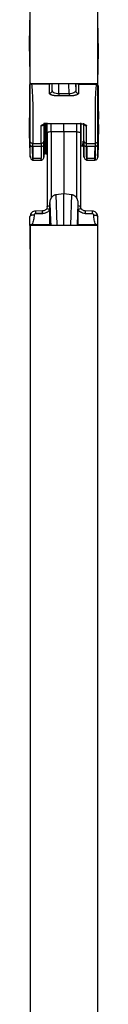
# Model space of a CAD drawing. Header units: millimetres. Extents: x 542 to 1440, y 942 to 1981.
# Tile 14 of 19: x 588 to 601, y 1664 to 1840. Entities that reach past the tile are written whole.
import ezdxf

# ---------------------------------------------------------------- set-up
doc = ezdxf.new("R2010")
doc.units = ezdxf.units.MM
doc.header["$LTSCALE"] = 10

msp = doc.modelspace()

# ---------------------------------------------------------------- linework, layer by layer
at = {"color": 7, "linetype": 'Continuous', "lineweight": 25}
for p, q in [((588.46, 1828.24), (588.46, 1927.52)), ((600.46, 1927.47), (600.46, 1828.24)), ((588.31, 1834.07), (588.41, 1839.57)), ((600.61, 1834.07), (600.51, 1839.57)), ((588.31, 1834.07), (588.41, 1828.5)), ((588.46, 1834.07), (588.31, 1834.07)), ((600.51, 1828.5), (600.61, 1834.07)), ((588.31, 1828.15), (588.31, 1823.48)), ((600.46, 1828.24), (588.46, 1828.24)), ((591.87, 1828.21), (588.71, 1828.21)), ((591.87, 1828.21), (592, 1828.24)), ((591.87, 1826.57), (591.87, 1828.21)), ((592.37, 1827.04), (592.37, 1828.24)), ((592.37, 1827.04), (592.39, 1828.24)), ((593.55, 1826.46), (593.58, 1828.24)), ((595.37, 1826.46), (595.35, 1828.24)), ((596.54, 1828.24), (596.56, 1827.04)), ((596.56, 1828.24), (596.56, 1827.04)), ((597.06, 1828.21), (597.06, 1826.57)), ((597.06, 1828.21), (600.21, 1828.21)), ((600.61, 1823.32), (600.61, 1827.92)), ((592.39, 1826.94), (592.33, 1826.87)), ((595.37, 1826.46), (593.55, 1826.46)), ((595.37, 1826.08), (593.55, 1826.08)), ((596.6, 1826.87), (596.54, 1826.94)), ((588.31, 1820.86), (588.34, 1822.17)), ((588.31, 1820.86), (588.31, 1820.36)), ((590.42, 1817.63), (590.42, 1820.75)), ((590.92, 1818.1), (590.92, 1821.22)), ((592.01, 1821.15), (596.92, 1821.15)), ((592.02, 1821.16), (596.91, 1821.16)), ((598.01, 1818.1), (598.01, 1821.22)), ((598.51, 1817.63), (598.51, 1820.75)), ((600.61, 1820.36), (600.61, 1821.02)), ((590.95, 1818.74), (590.96, 1818.69)), ((591.46, 1819.41), (591.46, 1806.31)), ((594.46, 1819.7), (592.2, 1819.69)), ((592.2, 1819.69), (592.2, 1807.89)), ((596.73, 1819.69), (594.46, 1819.7)), ((594.46, 1819.7), (594.46, 1808.71)), ((596.73, 1819.69), (596.73, 1807.89)), ((597.46, 1806.31), (597.46, 1819.41)), ((588.36, 1817.17), (588.4, 1817.2)), ((588.41, 1817.95), (588.41, 1818.1)), ((588.91, 1817.63), (590.42, 1817.63)), ((590.92, 1817.94), (590.92, 1818.1)), ((591.07, 1818.67), (591.11, 1818.67)), ((597.46, 1817.23), (597.46, 1817.25)), ((597.46, 1817.23), (597.86, 1817.21)), ((597.46, 1817.19), (597.86, 1817.18)), ((597.86, 1817.21), (597.89, 1818.02)), ((597.97, 1817.58), (597.96, 1818)), ((598.01, 1818.1), (598.01, 1817.93)), ((598.51, 1817.63), (600.02, 1817.63)), ((600.52, 1817.95), (600.52, 1818.1)), ((591.21, 1815.77), (591.46, 1815.78)), ((588.93, 1814.67), (590.53, 1814.67)), ((590.39, 1814.92), (588.94, 1814.92)), ((598.53, 1814.67), (600, 1814.67)), ((599.99, 1814.92), (598.54, 1814.92)), ((593.03, 1808.52), (594.46, 1808.71)), ((593.03, 1808.52), (593.22, 1803.09)), ((594.46, 1808.71), (595.89, 1808.52)), ((594.46, 1803.09), (594.46, 1808.71)), ((595.7, 1803.09), (595.89, 1808.52)), ((591.98, 1806.58), (591.98, 1806.95)), ((596.95, 1806.95), (596.81, 1803.09)), ((596.95, 1806.95), (596.95, 1806.58)), ((590.69, 1805.62), (589.37, 1805.59)), ((589.4, 1805.14), (590.68, 1805.17)), ((590.68, 1805.15), (589.4, 1805.12)), ((591.46, 1806.21), (591.41, 1806.01)), ((591.98, 1803.15), (591.98, 1805.85)), ((596.95, 1805.85), (596.95, 1803.15)), ((599.54, 1805.59), (598.24, 1805.62)), ((598.25, 1805.17), (599.53, 1805.14)), ((598.25, 1805.15), (599.53, 1805.12)), ((600.46, 1804.71), (600.51, 1804.6)), ((588.41, 1803.02), (588.41, 1798.78)), ((588.46, 1803.09), (588.46, 1446.12)), ((588.46, 1803.09), (600.46, 1803.09)), ((591.98, 1803.15), (588.81, 1803.16)), ((591.98, 1803.15), (591.98, 1803.09)), ((591.98, 1803.15), (591.98, 1803.09)), ((596.95, 1803.15), (596.94, 1803.09)), ((600.12, 1803.16), (596.95, 1803.15)), ((596.95, 1803.09), (596.95, 1803.15)), ((600.46, 1803.09), (600.46, 1446.12)), ((600.51, 1798.78), (600.51, 1803.02))]:
    msp.add_line(p, q, dxfattribs=at)
at = {"color": 7, "linetype": 'Continuous', "lineweight": 25, "flags": 128}
for points in [[(588.91, 1817.63), (589.75, 1817.63), (590.42, 1817.63)], [(590.41, 1817.06), (589.57, 1817.06), (588.92, 1817.06)], [(598.51, 1817.63), (599.35, 1817.63), (600.02, 1817.63)], [(600.01, 1817.06), (599.17, 1817.06), (598.52, 1817.06)], [(591.98, 1806.95), (592.08, 1803.93), (592.11, 1803.09)]]:
    msp.add_lwpolyline(points, dxfattribs=at)
at = {"color": 7, "linetype": 'Continuous', "lineweight": 25}
for points, knots in [([(588.41, 1828.5), (588.41, 1827.7), (588.41, 1826.87), (588.41, 1826), (588.41, 1825.99), (588.41, 1825.96), (588.41, 1825.93), (588.41, 1825.83), (588.41, 1825.65), (588.41, 1825.28), (588.41, 1824.94), (588.41, 1824.71), (588.41, 1824.7), (588.41, 1824.69), (588.41, 1824.67), (588.41, 1824.61), (588.41, 1824.51), (588.41, 1824.31), (588.41, 1824.16), (588.41, 1824.06), (588.41, 1824.05), (588.41, 1824.05), (588.41, 1824.04), (588.41, 1824.01), (588.41, 1823.96), (588.41, 1823.87), (588.41, 1823.67), (588.41, 1823.51), (588.41, 1821.63), (588.41, 1819.87), (588.41, 1818.1)], [0, 0, 0, 0, 0.25, 0.25, 0.253906, 0.253906, 0.257813, 0.265625, 0.28125, 0.3125, 0.375, 0.375, 0.376953, 0.376953, 0.378906, 0.382813, 0.390625, 0.40625, 0.4375, 0.4375, 0.438477, 0.438477, 0.439453, 0.441406, 0.445313, 0.453125, 0.46875, 0.5, 0.5, 1, 1, 1, 1]), ([(588.41, 1828.5), (588.42, 1828.49), (588.42, 1828.46), (588.43, 1828.42), (588.45, 1828.37), (588.5, 1828.29), (588.58, 1828.24), (588.66, 1828.22), (588.69, 1828.21), (588.71, 1828.21)], [0, 0, 0, 0, 0.082881, 0.166259, 0.251537, 0.500294, 0.748838, 0.874278, 1, 1, 1, 1]), ([(588.71, 1828.21), (588.8, 1827.33), (588.85, 1826.45), (588.9, 1825.13), (588.91, 1824.69), (588.91, 1823.8), (588.91, 1823.36), (588.91, 1821.16), (588.91, 1819.39), (588.91, 1817.63)], [0, 0, 0, 0, 0.25, 0.25, 0.375, 0.375, 0.5, 0.5, 1, 1, 1, 1]), ([(596.9, 1828.24), (596.9, 1828.24), (596.95, 1828.21), (597, 1828.21), (597.06, 1828.21)], [0, 0, 0, 0, 0.017897, 1, 1, 1, 1]), ([(600.21, 1828.21), (600.13, 1827.33), (600.08, 1826.45), (600.04, 1825.55), (600.04, 1825.54), (600.04, 1825.51), (600.04, 1825.47), (600.04, 1825.38), (600.03, 1825.19), (600.02, 1824.81), (600.02, 1824.47), (600.02, 1824.24), (600.02, 1824.23), (600.02, 1824.21), (600.02, 1824.19), (600.02, 1824.14), (600.02, 1824.03), (600.02, 1823.84), (600.02, 1823.68), (600.02, 1823.58), (600.02, 1823.58), (600.02, 1823.57), (600.02, 1823.56), (600.02, 1823.54), (600.02, 1823.49), (600.02, 1823.39), (600.02, 1823.2), (600.02, 1823.03), (600.02, 1821.16), (600.02, 1819.39), (600.02, 1817.63)], [0, 0, 0, 0, 0.25, 0.25, 0.253906, 0.253906, 0.257813, 0.265625, 0.28125, 0.3125, 0.375, 0.375, 0.376953, 0.376953, 0.378906, 0.382813, 0.390625, 0.40625, 0.4375, 0.4375, 0.438477, 0.438477, 0.439453, 0.441406, 0.445313, 0.453125, 0.46875, 0.5, 0.5, 1, 1, 1, 1]), ([(600.21, 1828.21), (600.23, 1828.21), (600.25, 1828.22), (600.29, 1828.22), (600.35, 1828.24), (600.43, 1828.29), (600.48, 1828.37), (600.51, 1828.44), (600.51, 1828.48), (600.51, 1828.5)], [0, 0, 0, 0, 0.082884, 0.166264, 0.25154, 0.500296, 0.748839, 0.874283, 1, 1, 1, 1]), ([(600.52, 1818.1), (600.52, 1818.57), (600.52, 1819.02), (600.52, 1819.56), (600.52, 1819.72), (600.52, 1819.9), (600.52, 1819.98), (600.52, 1820.03), (600.52, 1820.06), (600.52, 1820.31), (600.52, 1820.53), (600.52, 1821.63), (600.52, 1822.51), (600.52, 1823.84), (600.52, 1824.28), (600.52, 1825.16), (600.52, 1825.59), (600.52, 1826.44), (600.52, 1826.86), (600.52, 1827.48), (600.51, 1827.7), (600.51, 1827.92), (600.51, 1827.94), (600.51, 1827.96), (600.51, 1827.99), (600.51, 1828.06), (600.51, 1828.14), (600.51, 1828.29), (600.51, 1828.39), (600.51, 1828.5)], [0, 0, 0, 0, 0.125, 0.125, 0.15625, 0.171875, 0.179687, 0.179687, 0.1875, 0.1875, 0.25, 0.25, 0.5, 0.5, 0.625, 0.625, 0.75, 0.75, 0.875, 0.875, 0.9375, 0.941406, 0.941406, 0.945312, 0.945312, 0.953125, 0.96875, 0.96875, 1, 1, 1, 1]), ([(592.37, 1827.04), (592.37, 1826.98), (592.35, 1826.92), (592.3, 1826.81), (592.27, 1826.75), (592.17, 1826.66), (592.11, 1826.62), (591.99, 1826.58), (591.93, 1826.57), (591.87, 1826.57)], [0, 0, 0, 0, 0.25, 0.25, 0.5, 0.5, 0.75, 0.75, 1, 1, 1, 1]), ([(592.4, 1826.21), (592.37, 1826.22), (592.31, 1826.24), (592.23, 1826.26), (592.15, 1826.29), (592.09, 1826.32), (592.02, 1826.36), (591.96, 1826.41), (591.91, 1826.46), (591.87, 1826.51), (591.87, 1826.55), (591.87, 1826.57)], [0, 0, 0, 0, 0.089592, 0.179181, 0.269263, 0.360327, 0.452847, 0.583002, 0.71474, 0.856979, 1, 1, 1, 1]), ([(593.55, 1826.46), (593.39, 1826.46), (593.22, 1826.48), (592.92, 1826.54), (592.79, 1826.59), (592.47, 1826.75), (592.37, 1826.9), (592.37, 1827.04)], [0, 0, 0, 0, 0.25, 0.25, 0.5, 0.5, 1, 1, 1, 1]), ([(593.55, 1826.08), (593.52, 1826.08), (593.45, 1826.08), (593.35, 1826.08), (593.24, 1826.09), (593.1, 1826.1), (592.95, 1826.11), (592.8, 1826.13), (592.66, 1826.15), (592.52, 1826.18), (592.44, 1826.2), (592.4, 1826.21)], [0, 0, 0, 0, 0.0775, 0.155209, 0.233465, 0.355617, 0.477977, 0.604644, 0.733619, 0.866156, 1, 1, 1, 1]), ([(593.55, 1826.46), (593.55, 1826.37), (593.55, 1826.28), (593.55, 1826.15), (593.55, 1826.1), (593.55, 1826.08)], [0, 0, 0, 0, 0.5, 0.5, 1, 1, 1, 1]), ([(596.56, 1827.04), (596.56, 1826.9), (596.45, 1826.75), (596.14, 1826.59), (596, 1826.54), (595.71, 1826.48), (595.54, 1826.46), (595.37, 1826.46)], [0, 0, 0, 0, 0.5, 0.5, 0.75, 0.75, 1, 1, 1, 1]), ([(595.37, 1826.46), (595.37, 1826.38), (595.37, 1826.3), (595.37, 1826.16), (595.37, 1826.1), (595.37, 1826.08)], [0, 0, 0, 0, 0.5, 0.5, 1, 1, 1, 1]), ([(596.53, 1826.21), (596.49, 1826.2), (596.43, 1826.19), (596.32, 1826.16), (596.21, 1826.14), (596.1, 1826.13), (595.97, 1826.11), (595.83, 1826.1), (595.68, 1826.09), (595.52, 1826.08), (595.42, 1826.08), (595.37, 1826.08)], [0, 0, 0, 0, 0.106766, 0.211668, 0.315377, 0.418587, 0.522002, 0.643971, 0.766519, 0.883489, 1, 1, 1, 1]), ([(597.06, 1826.57), (597.06, 1826.55), (597.06, 1826.53), (597.04, 1826.49), (597.02, 1826.45), (596.97, 1826.41), (596.9, 1826.35), (596.8, 1826.3), (596.68, 1826.25), (596.58, 1826.22), (596.53, 1826.21)], [0, 0, 0, 0, 0.095336, 0.190253, 0.285198, 0.416585, 0.547065, 0.70016, 0.850386, 1, 1, 1, 1]), ([(596.56, 1827.04), (596.56, 1826.98), (596.57, 1826.92), (596.62, 1826.81), (596.66, 1826.75), (596.76, 1826.66), (596.82, 1826.62), (596.94, 1826.58), (597, 1826.57), (597.06, 1826.57)], [0, 0, 0, 0, 0.25, 0.25, 0.5, 0.5, 0.75, 0.75, 1, 1, 1, 1]), ([(588.31, 1823.48), (588.32, 1822.9), (588.34, 1822.26), (588.35, 1821.28), (588.36, 1820.95), (588.37, 1820.3), (588.37, 1819.99), (588.38, 1819.39), (588.38, 1819.11), (588.39, 1818.61), (588.39, 1818.38), (588.4, 1817.79), (588.4, 1817.53), (588.4, 1817.37)], [0, 0, 0, 0, 0.25, 0.25, 0.375, 0.375, 0.5, 0.5, 0.625, 0.625, 0.75, 0.75, 1, 1, 1, 1]), ([(600.61, 1823.32), (600.6, 1822.82), (600.6, 1822.25), (600.58, 1821.09), (600.57, 1820.51), (600.55, 1819.46), (600.55, 1819), (600.54, 1818.31), (600.54, 1818.08), (600.54, 1817.94)], [0, 0, 0, 0, 0.25, 0.25, 0.5, 0.5, 0.75, 0.75, 1, 1, 1, 1]), ([(600.64, 1818.47), (600.64, 1818.45), (600.64, 1818.37), (600.64, 1818.84), (600.64, 1819.79), (600.64, 1821.11), (600.64, 1822.26), (600.64, 1822.86), (600.64, 1822.97)], [0, 0, 0, 0, 0.067684, 0.295799, 0.506549, 0.7173, 0.945415, 1, 1, 1, 1]), ([(588.4, 1817.37), (588.4, 1817.22), (588.4, 1817.16), (588.39, 1817.27), (588.39, 1817.34), (588.38, 1817.55), (588.38, 1817.69), (588.37, 1818.03), (588.37, 1818.23), (588.36, 1818.68), (588.35, 1818.92), (588.34, 1819.71), (588.32, 1820.29), (588.31, 1820.86)], [0, 0, 0, 0, 0.25, 0.25, 0.375, 0.375, 0.5, 0.5, 0.625, 0.625, 0.75, 0.75, 1, 1, 1, 1]), ([(590.92, 1821.22), (590.92, 1821.17), (590.9, 1821.11), (590.85, 1820.99), (590.82, 1820.93), (590.72, 1820.84), (590.66, 1820.8), (590.54, 1820.76), (590.48, 1820.75), (590.42, 1820.75)], [0, 0, 0, 0, 0.25, 0.25, 0.5, 0.5, 0.75, 0.75, 1, 1, 1, 1]), ([(590.42, 1820.75), (590.42, 1820.76), (590.42, 1820.78), (590.43, 1820.81), (590.45, 1820.84), (590.49, 1820.88), (590.57, 1820.93), (590.71, 1820.99), (590.92, 1821.05), (591.16, 1821.1), (591.41, 1821.13), (591.63, 1821.15), (591.82, 1821.16), (591.95, 1821.16), (592.02, 1821.16)], [0, 0, 0, 0, 0.044882, 0.089783, 0.134926, 0.201029, 0.267043, 0.396126, 0.52248, 0.644482, 0.766749, 0.844614, 0.921972, 1, 1, 1, 1]), ([(590.95, 1818.74), (590.95, 1818.93), (590.96, 1819.33), (590.97, 1820.37), (590.98, 1821.1), (590.98, 1821.31)], [0, 0, 0, 0, 0.400967, 0.834456, 1, 1, 1, 1]), ([(591.11, 1821.22), (591.11, 1820.84), (591.11, 1820), (591.11, 1819.07), (591.11, 1818.82), (591.11, 1818.72)], [0, 0, 0, 0, 0.318167, 0.705065, 1, 1, 1, 1]), ([(591.21, 1821.27), (591.21, 1821.09), (591.21, 1820.1), (591.21, 1818.37), (591.21, 1816.63), (591.21, 1815.77), (591.21, 1815.84), (591.21, 1815.85)], [0, 0, 0, 0, 0.062691, 0.338189, 0.636385, 0.934581, 1, 1, 1, 1]), ([(591.46, 1819.41), (591.46, 1819.49), (591.46, 1819.56), (591.46, 1819.71), (591.46, 1819.79), (591.46, 1820.02), (591.46, 1820.18), (591.46, 1820.5), (591.46, 1820.66), (591.46, 1820.9), (591.46, 1820.98), (591.46, 1821.14), (591.46, 1821.22), (591.46, 1821.3)], [0, 0, 0, 0, 0.125, 0.125, 0.25, 0.25, 0.5, 0.5, 0.75, 0.75, 0.875, 0.875, 1, 1, 1, 1]), ([(591.46, 1815.86), (591.46, 1815.85), (591.46, 1815.78), (591.46, 1816.64), (591.46, 1818.38), (591.46, 1820.09), (591.46, 1821.06), (591.46, 1821.22)], [0, 0, 0, 0, 0.065776, 0.365746, 0.665716, 0.942852, 1, 1, 1, 1]), ([(592.02, 1821.17), (592.02, 1821.16), (592.02, 1821.13), (592.02, 1821.15), (592.02, 1821.16)], [0, 0, 0, 0, 0.25363, 1, 1, 1, 1]), ([(594.46, 1819.7), (594.46, 1819.75), (594.46, 1819.86), (594.46, 1820.02), (594.46, 1820.18), (594.46, 1820.35), (594.46, 1820.52), (594.46, 1820.69), (594.46, 1820.87), (594.46, 1821.04), (594.46, 1821.15), (594.46, 1821.21)], [0, 0, 0, 0, 0.11027, 0.221168, 0.332519, 0.444143, 0.555858, 0.667482, 0.778832, 0.88973, 1, 1, 1, 1]), ([(596.73, 1821.2), (596.73, 1821.14), (596.73, 1821.07), (596.73, 1820.95), (596.73, 1820.88), (596.73, 1820.69), (596.73, 1820.56), (596.73, 1820.31), (596.73, 1820.18), (596.73, 1819.99), (596.73, 1819.93), (596.73, 1819.81), (596.73, 1819.75), (596.73, 1819.69)], [0, 0, 0, 0, 0.125, 0.125, 0.25, 0.25, 0.5, 0.5, 0.75, 0.75, 0.875, 0.875, 1, 1, 1, 1]), ([(596.91, 1821.16), (596.91, 1821.15), (596.91, 1821.13), (596.91, 1821.16), (596.91, 1821.17)], [0, 0, 0, 0, 0.74637, 1, 1, 1, 1]), ([(596.91, 1821.16), (596.95, 1821.16), (597.03, 1821.16), (597.15, 1821.16), (597.26, 1821.15), (597.37, 1821.15), (597.54, 1821.13), (597.76, 1821.1), (598.01, 1821.05), (598.22, 1820.99), (598.36, 1820.93), (598.43, 1820.88), (598.48, 1820.84), (598.51, 1820.79), (598.51, 1820.76), (598.51, 1820.75)], [0, 0, 0, 0, 0.046908, 0.093442, 0.139854, 0.186399, 0.233327, 0.355377, 0.477582, 0.603929, 0.733005, 0.798802, 0.865115, 0.932597, 1, 1, 1, 1]), ([(597.46, 1819.41), (597.46, 1819.49), (597.46, 1819.56), (597.46, 1819.71), (597.46, 1819.79), (597.46, 1820.02), (597.46, 1820.18), (597.46, 1820.5), (597.46, 1820.66), (597.46, 1820.9), (597.46, 1820.98), (597.46, 1821.14), (597.46, 1821.22), (597.46, 1821.3)], [0, 0, 0, 0, 0.125, 0.125, 0.25, 0.25, 0.5, 0.5, 0.75, 0.75, 0.875, 0.875, 1, 1, 1, 1]), ([(597.46, 1821.22), (597.46, 1821.17), (597.46, 1820.43), (597.46, 1819.14), (597.46, 1817.73), (597.46, 1817.39), (597.46, 1817.23)], [0, 0, 0, 0, 0.027395, 0.360037, 0.692679, 1, 1, 1, 1]), ([(598.51, 1820.75), (598.45, 1820.75), (598.39, 1820.76), (598.27, 1820.8), (598.21, 1820.84), (598.11, 1820.93), (598.07, 1820.99), (598.02, 1821.11), (598.01, 1821.17), (598.01, 1821.22)], [0, 0, 0, 0, 0.25, 0.25, 0.5, 0.5, 0.75, 0.75, 1, 1, 1, 1]), ([(600.61, 1821.02), (600.6, 1820.52), (600.6, 1820), (600.58, 1819.08), (600.57, 1818.67), (600.55, 1818.07), (600.55, 1817.88), (600.54, 1817.75), (600.54, 1817.81), (600.54, 1817.94)], [0, 0, 0, 0, 0.25, 0.25, 0.5, 0.5, 0.75, 0.75, 1, 1, 1, 1]), ([(588.31, 1820.36), (588.32, 1820.28), (588.32, 1820.2), (588.32, 1820.1), (588.32, 1820.06), (588.32, 1819.98), (588.32, 1819.8), (588.33, 1819.62), (588.34, 1819.19), (588.34, 1818.91), (588.36, 1818.1), (588.37, 1817.61), (588.39, 1816.73), (588.39, 1816.36), (588.41, 1815.75), (588.42, 1815.52), (588.43, 1815.22), (588.43, 1815.15), (588.44, 1815.18), (588.44, 1815.27), (588.44, 1815.63), (588.43, 1815.88), (588.43, 1816.37), (588.43, 1816.56), (588.42, 1816.85), (588.42, 1816.96), (588.42, 1817.11), (588.42, 1817.17), (588.42, 1817.28), (588.42, 1817.33), (588.42, 1817.39)], [0, 0, 0, 0, 0.015625, 0.015625, 0.023437, 0.023437, 0.03125, 0.0625, 0.0625, 0.125, 0.125, 0.25, 0.25, 0.375, 0.375, 0.5, 0.5, 0.625, 0.625, 0.75, 0.75, 0.875, 0.875, 0.9375, 0.9375, 0.96875, 0.96875, 0.984375, 0.984375, 1, 1, 1, 1]), ([(588.36, 1820.35), (588.36, 1820.1), (588.36, 1819.19), (588.36, 1818.07), (588.36, 1817.24), (588.36, 1817.25), (588.36, 1817.25)], [0, 0, 0, 0, 0.131487, 0.475648, 0.79361, 1, 1, 1, 1]), ([(592.2, 1819.69), (592.11, 1819.69), (592.02, 1819.68), (591.84, 1819.66), (591.75, 1819.63), (591.61, 1819.58), (591.55, 1819.55), (591.48, 1819.48), (591.46, 1819.44), (591.46, 1819.41)], [0, 0, 0, 0, 0.25, 0.25, 0.5, 0.5, 0.75, 0.75, 1, 1, 1, 1]), ([(596.73, 1819.69), (596.81, 1819.69), (596.91, 1819.68), (597.09, 1819.66), (597.18, 1819.63), (597.32, 1819.58), (597.38, 1819.55), (597.45, 1819.48), (597.46, 1819.44), (597.46, 1819.41)], [0, 0, 0, 0, 0.25, 0.25, 0.5, 0.5, 0.75, 0.75, 1, 1, 1, 1]), ([(600.61, 1820.36), (600.6, 1819.75), (600.59, 1819.18), (600.57, 1818.1), (600.56, 1817.61), (600.54, 1816.73), (600.53, 1816.36), (600.52, 1815.75), (600.51, 1815.52), (600.5, 1815.22), (600.5, 1815.15), (600.49, 1815.18), (600.49, 1815.27), (600.49, 1815.63), (600.49, 1815.88), (600.5, 1816.54), (600.5, 1816.93), (600.51, 1817.39)], [0, 0, 0, 0, 0.125, 0.125, 0.25, 0.25, 0.375, 0.375, 0.5, 0.5, 0.625, 0.625, 0.75, 0.75, 0.875, 0.875, 1, 1, 1, 1]), ([(588.41, 1818.1), (588.41, 1818.05), (588.42, 1817.99), (588.47, 1817.87), (588.51, 1817.81), (588.61, 1817.72), (588.67, 1817.69), (588.79, 1817.64), (588.85, 1817.63), (588.91, 1817.63)], [0, 0, 0, 0, 0.25, 0.25, 0.5, 0.5, 0.75, 0.75, 1, 1, 1, 1]), ([(588.42, 1817.39), (588.42, 1817.58), (588.41, 1817.81), (588.41, 1817.92), (588.41, 1817.95)], [0, 0, 0, 0, 0.801962, 1, 1, 1, 1]), ([(588.42, 1817.39), (588.42, 1817.35), (588.43, 1817.31), (588.48, 1817.23), (588.52, 1817.19), (588.62, 1817.12), (588.67, 1817.1), (588.8, 1817.07), (588.86, 1817.06), (588.92, 1817.06)], [0, 0, 0, 0, 0.25, 0.25, 0.5, 0.5, 0.75, 0.75, 1, 1, 1, 1]), ([(588.94, 1814.92), (588.94, 1814.9), (588.94, 1814.86), (588.94, 1814.8), (588.94, 1814.75), (588.94, 1814.71), (588.93, 1814.69), (588.93, 1814.67), (588.93, 1814.67), (588.93, 1814.67), (588.93, 1814.69), (588.93, 1814.73), (588.93, 1814.77), (588.92, 1814.83), (588.92, 1814.91), (588.92, 1815), (588.92, 1815.1), (588.91, 1815.21), (588.91, 1815.34), (588.91, 1815.5), (588.9, 1815.69), (588.89, 1815.94), (588.89, 1816.23), (588.88, 1816.56), (588.87, 1816.94), (588.87, 1817.22), (588.87, 1817.37)], [0, 0, 0, 0, 0.032199, 0.064907, 0.098115, 0.131809, 0.165974, 0.200594, 0.235652, 0.271126, 0.306994, 0.343234, 0.379819, 0.416722, 0.453915, 0.491366, 0.529045, 0.566918, 0.604952, 0.643111, 0.694459, 0.749262, 0.807401, 0.868717, 0.933001, 1, 1, 1, 1]), ([(588.92, 1817.06), (588.92, 1817.08), (588.92, 1817.09), (588.92, 1817.13), (588.92, 1817.18), (588.92, 1817.22), (588.91, 1817.31), (588.91, 1817.36), (588.91, 1817.46), (588.91, 1817.5), (588.91, 1817.56), (588.91, 1817.57), (588.91, 1817.6), (588.91, 1817.62), (588.91, 1817.63)], [0, 0, 0, 0, 0.0625, 0.0625, 0.125, 0.25, 0.25, 0.5, 0.5, 0.75, 0.75, 0.875, 0.875, 1, 1, 1, 1]), ([(588.92, 1817.06), (588.92, 1816.99), (588.92, 1816.86), (588.92, 1816.67), (588.92, 1816.48), (588.93, 1816.31), (588.93, 1816.14), (588.93, 1815.98), (588.93, 1815.84), (588.93, 1815.7), (588.93, 1815.57), (588.93, 1815.45), (588.93, 1815.34), (588.94, 1815.24), (588.94, 1815.15), (588.94, 1815.06), (588.94, 1814.99), (588.94, 1814.95), (588.94, 1814.92)], [0, 0, 0, 0, 0.066639, 0.132892, 0.198718, 0.264076, 0.328929, 0.393239, 0.456972, 0.520097, 0.582582, 0.644399, 0.705524, 0.765932, 0.825602, 0.884514, 0.942652, 1, 1, 1, 1]), ([(590.41, 1817.06), (590.41, 1816.99), (590.41, 1816.86), (590.41, 1816.67), (590.4, 1816.49), (590.4, 1816.33), (590.4, 1816.17), (590.4, 1816.03), (590.4, 1815.89), (590.4, 1815.77), (590.4, 1815.65), (590.39, 1815.54), (590.39, 1815.45), (590.39, 1815.36), (590.39, 1815.27), (590.39, 1815.2), (590.39, 1815.13), (590.39, 1815.07), (590.39, 1815.02), (590.39, 1814.97), (590.39, 1814.94), (590.39, 1814.92)], [0, 0, 0, 0, 0.066572, 0.131611, 0.195103, 0.257036, 0.317411, 0.376234, 0.433506, 0.489231, 0.543408, 0.596035, 0.647113, 0.696643, 0.744624, 0.791057, 0.835942, 0.879279, 0.921067, 0.961308, 1, 1, 1, 1]), ([(590.91, 1817.39), (590.91, 1817.35), (590.9, 1817.31), (590.85, 1817.23), (590.81, 1817.19), (590.71, 1817.12), (590.65, 1817.1), (590.53, 1817.07), (590.47, 1817.06), (590.41, 1817.06)], [0, 0, 0, 0, 0.25, 0.25, 0.5, 0.5, 0.75, 0.75, 1, 1, 1, 1]), ([(590.42, 1817.63), (590.48, 1817.63), (590.54, 1817.64), (590.66, 1817.69), (590.72, 1817.72), (590.82, 1817.81), (590.85, 1817.87), (590.9, 1817.99), (590.92, 1818.05), (590.92, 1818.1)], [0, 0, 0, 0, 0.25, 0.25, 0.5, 0.5, 0.75, 0.75, 1, 1, 1, 1]), ([(590.9, 1816.21), (590.9, 1816.37), (590.9, 1816.56), (590.9, 1816.78), (590.9, 1816.8), (590.9, 1816.85), (590.9, 1816.88), (590.9, 1816.95), (590.91, 1817), (590.91, 1817.16), (590.91, 1817.27), (590.91, 1817.39)], [0, 0, 0, 0, 0.5, 0.5, 0.5625, 0.5625, 0.625, 0.625, 0.75, 0.75, 1, 1, 1, 1]), ([(590.91, 1817.39), (590.91, 1817.56), (590.92, 1817.79), (590.92, 1817.91), (590.92, 1817.94)], [0, 0, 0, 0, 0.719405, 1, 1, 1, 1]), ([(590.98, 1818.67), (590.98, 1818.66), (590.97, 1818.08), (590.95, 1817.14), (590.93, 1816.14), (590.92, 1815.84), (590.92, 1815.74)], [0, 0, 0, 0, 0.00683, 0.411213, 0.815619, 1, 1, 1, 1]), ([(591.11, 1818.67), (591.12, 1818.48), (591.14, 1818.1), (591.16, 1817.38), (591.19, 1816.53), (591.21, 1816.04), (591.21, 1815.77)], [0, 0, 0, 0, 0.195138, 0.407959, 0.665607, 1, 1, 1, 1]), ([(598.02, 1817.39), (598.02, 1816.97), (598.03, 1816.12), (598.04, 1815.37), (598.03, 1815.08), (598.02, 1815.29), (598, 1815.96), (597.99, 1816.75), (597.98, 1817.14)], [0, 0, 0, 0, 0.167407, 0.334797, 0.50219, 0.669595, 0.837001, 1, 1, 1, 1]), ([(598.51, 1817.63), (598.45, 1817.63), (598.39, 1817.64), (598.27, 1817.69), (598.21, 1817.72), (598.11, 1817.81), (598.07, 1817.87), (598.02, 1817.99), (598.01, 1818.05), (598.01, 1818.1)], [0, 0, 0, 0, 0.25, 0.25, 0.5, 0.5, 0.75, 0.75, 1, 1, 1, 1]), ([(598.01, 1817.93), (598.01, 1817.89), (598.01, 1817.77), (598.02, 1817.54), (598.02, 1817.39)], [0, 0, 0, 0, 0.3670722, 1, 1, 1, 1]), ([(598.52, 1817.06), (598.46, 1817.06), (598.4, 1817.07), (598.27, 1817.1), (598.21, 1817.12), (598.12, 1817.19), (598.08, 1817.23), (598.03, 1817.31), (598.02, 1817.35), (598.02, 1817.39)], [0, 0, 0, 0, 0.25, 0.25, 0.5, 0.5, 0.75, 0.75, 1, 1, 1, 1]), ([(598.54, 1814.92), (598.54, 1814.9), (598.54, 1814.86), (598.54, 1814.8), (598.54, 1814.75), (598.54, 1814.71), (598.53, 1814.69), (598.53, 1814.67), (598.53, 1814.67), (598.53, 1814.67), (598.53, 1814.69), (598.53, 1814.73), (598.53, 1814.77), (598.52, 1814.83), (598.52, 1814.91), (598.52, 1815), (598.52, 1815.1), (598.51, 1815.21), (598.51, 1815.34), (598.51, 1815.5), (598.5, 1815.69), (598.49, 1815.94), (598.49, 1816.23), (598.48, 1816.56), (598.47, 1816.94), (598.47, 1817.22), (598.47, 1817.37)], [0, 0, 0, 0, 0.032196, 0.064903, 0.098109, 0.131802, 0.165967, 0.200587, 0.235644, 0.271119, 0.306988, 0.343229, 0.379816, 0.416722, 0.453917, 0.491371, 0.529054, 0.566931, 0.604969, 0.643133, 0.694474, 0.749272, 0.807407, 0.86872, 0.933002, 1, 1, 1, 1]), ([(598.52, 1817.06), (598.52, 1816.99), (598.52, 1816.86), (598.52, 1816.67), (598.52, 1816.48), (598.53, 1816.31), (598.53, 1816.14), (598.53, 1815.98), (598.53, 1815.84), (598.53, 1815.7), (598.53, 1815.57), (598.53, 1815.45), (598.53, 1815.34), (598.54, 1815.24), (598.54, 1815.15), (598.54, 1815.06), (598.54, 1814.99), (598.54, 1814.95), (598.54, 1814.92)], [0, 0, 0, 0, 0.066651, 0.132914, 0.198749, 0.264114, 0.328972, 0.393285, 0.45702, 0.520145, 0.582629, 0.644444, 0.705564, 0.765967, 0.82563, 0.884534, 0.942662, 1, 1, 1, 1]), ([(600.06, 1817.37), (600.06, 1817.3), (600.06, 1817.16), (600.05, 1816.97), (600.05, 1816.78), (600.05, 1816.59), (600.04, 1816.41), (600.04, 1816.24), (600.04, 1816.07), (600.03, 1815.91), (600.03, 1815.76), (600.03, 1815.61), (600.02, 1815.43), (600.02, 1815.23), (600.01, 1815.03), (600.01, 1814.87), (600, 1814.76), (600, 1814.69), (600, 1814.66), (599.99, 1814.67), (599.99, 1814.72), (599.99, 1814.8), (599.99, 1814.88), (599.99, 1814.92)], [0, 0, 0, 0, 0.030999, 0.062342, 0.094014, 0.125998, 0.158276, 0.190829, 0.223635, 0.256674, 0.289923, 0.323358, 0.356957, 0.425721, 0.493947, 0.561439, 0.628013, 0.693499, 0.757746, 0.820623, 0.882016, 0.941833, 1, 1, 1, 1]), ([(599.99, 1814.92), (599.99, 1814.95), (599.99, 1815), (599.99, 1815.09), (599.99, 1815.18), (599.99, 1815.29), (599.99, 1815.42), (599.99, 1815.55), (600, 1815.7), (600, 1815.85), (600, 1816.02), (600, 1816.21), (600, 1816.4), (600.01, 1816.61), (600.01, 1816.83), (600.01, 1816.98), (600.01, 1817.06)], [0, 0, 0, 0, 0.065366, 0.13179, 0.199253, 0.267729, 0.337189, 0.407601, 0.478928, 0.551131, 0.624164, 0.697981, 0.77253, 0.847756, 0.9236, 1, 1, 1, 1]), ([(600.02, 1817.63), (600.02, 1817.62), (600.02, 1817.6), (600.02, 1817.57), (600.02, 1817.56), (600.02, 1817.5), (600.02, 1817.46), (600.01, 1817.36), (600.01, 1817.31), (600.01, 1817.22), (600.01, 1817.18), (600.01, 1817.13), (600.01, 1817.09), (600.01, 1817.08), (600.01, 1817.06)], [0, 0, 0, 0, 0.125, 0.125, 0.25, 0.25, 0.5, 0.5, 0.75, 0.75, 0.875, 0.9375, 0.9375, 1, 1, 1, 1]), ([(600.51, 1817.39), (600.51, 1817.35), (600.5, 1817.31), (600.45, 1817.23), (600.41, 1817.19), (600.31, 1817.12), (600.25, 1817.1), (600.13, 1817.07), (600.07, 1817.06), (600.01, 1817.06)], [0, 0, 0, 0, 0.25, 0.25, 0.5, 0.5, 0.75, 0.75, 1, 1, 1, 1]), ([(600.52, 1818.1), (600.52, 1818.05), (600.5, 1817.99), (600.45, 1817.87), (600.42, 1817.81), (600.32, 1817.72), (600.26, 1817.69), (600.14, 1817.64), (600.08, 1817.63), (600.02, 1817.63)], [0, 0, 0, 0, 0.25, 0.25, 0.5, 0.5, 0.75, 0.75, 1, 1, 1, 1]), ([(600.51, 1817.39), (600.51, 1817.58), (600.52, 1817.81), (600.52, 1817.92), (600.52, 1817.95)], [0, 0, 0, 0, 0.8019682, 1, 1, 1, 1]), ([(588.44, 1815.4), (588.47, 1815.21), (588.54, 1814.81), (588.81, 1814.72), (588.94, 1814.67)], [0, 0, 0, 0, 0.472057, 1, 1, 1, 1]), ([(590.89, 1815.3), (590.88, 1815.41), (590.85, 1815.67), (590.87, 1815.77), (590.88, 1815.9), (590.88, 1815.9)], [0, 0, 0, 0, 0.417173, 0.992062, 1, 1, 1, 1]), ([(590.92, 1815.74), (590.91, 1815.6), (590.9, 1815.21), (590.89, 1815.1), (590.89, 1815.35), (590.89, 1815.92), (590.9, 1816.21)], [0, 0, 0, 0, 0.153529, 0.435696, 0.717848, 1, 1, 1, 1]), ([(598.04, 1815.4), (598.07, 1815.21), (598.14, 1814.81), (598.41, 1814.72), (598.54, 1814.67)], [0, 0, 0, 0, 0.472034, 1, 1, 1, 1]), ([(600.49, 1815.3), (600.48, 1815.41), (600.45, 1815.67), (600.47, 1815.77), (600.48, 1815.9), (600.48, 1815.9)], [0, 0, 0, 0, 0.41617, 0.989582, 1, 1, 1, 1]), ([(590.38, 1814.67), (590.46, 1814.68), (590.61, 1814.69), (590.79, 1814.85), (590.88, 1815.03), (590.89, 1815.14), (590.89, 1815.18)], [0, 0, 0, 0, 0.270323, 0.547082, 0.811388, 1, 1, 1, 1]), ([(590.4, 1814.69), (590.4, 1814.69), (590.4, 1814.67), (590.4, 1814.67), (590.39, 1814.67), (590.39, 1814.68), (590.39, 1814.7), (590.39, 1814.73), (590.39, 1814.76), (590.39, 1814.81), (590.39, 1814.86), (590.39, 1814.9), (590.39, 1814.92)], [0, 0, 0, 0, 0.103437, 0.206257, 0.308401, 0.40981, 0.510432, 0.610213, 0.709105, 0.807061, 0.90404, 1, 1, 1, 1]), ([(599.98, 1814.67), (600.06, 1814.68), (600.21, 1814.69), (600.39, 1814.85), (600.48, 1815.03), (600.49, 1815.14), (600.49, 1815.18)], [0, 0, 0, 0, 0.270334, 0.547102, 0.811414, 1, 1, 1, 1]), ([(592.2, 1807.89), (592.22, 1807.93), (592.26, 1807.99), (592.33, 1808.09), (592.4, 1808.17), (592.48, 1808.25), (592.58, 1808.33), (592.71, 1808.42), (592.87, 1808.48), (592.98, 1808.51), (593.03, 1808.52)], [0, 0, 0, 0, 0.111797, 0.220114, 0.325627, 0.429069, 0.531216, 0.692337, 0.846867, 1, 1, 1, 1]), ([(595.89, 1808.52), (595.92, 1808.51), (595.98, 1808.5), (596.06, 1808.48), (596.14, 1808.45), (596.21, 1808.41), (596.29, 1808.37), (596.41, 1808.29), (596.58, 1808.13), (596.68, 1807.98), (596.73, 1807.89)], [0, 0, 0, 0, 0.075376, 0.151024, 0.227611, 0.305776, 0.386125, 0.469212, 0.723762, 1, 1, 1, 1]), ([(591.46, 1806.31), (591.46, 1806.37), (591.51, 1806.43), (591.7, 1806.53), (591.84, 1806.56), (591.98, 1806.58)], [0, 0, 0, 0, 0.5, 0.5, 1, 1, 1, 1]), ([(591.98, 1806.95), (591.98, 1807), (591.98, 1807.08), (591.99, 1807.22), (592.01, 1807.35), (592.04, 1807.49), (592.08, 1807.63), (592.14, 1807.77), (592.18, 1807.85), (592.2, 1807.89)], [0, 0, 0, 0, 0.137319, 0.27414, 0.41095, 0.548199, 0.710657, 0.861011, 1, 1, 1, 1]), ([(591.98, 1805.85), (591.98, 1805.89), (591.98, 1805.97), (591.98, 1806.09), (591.98, 1806.24), (591.98, 1806.4), (591.98, 1806.52), (591.98, 1806.58)], [0, 0, 0, 0, 0.167706, 0.335863, 0.505279, 0.753606, 1, 1, 1, 1]), ([(596.73, 1807.89), (596.74, 1807.86), (596.78, 1807.8), (596.82, 1807.7), (596.85, 1807.6), (596.9, 1807.43), (596.94, 1807.22), (596.95, 1807.04), (596.95, 1806.95)], [0, 0, 0, 0, 0.103059, 0.212397, 0.328324, 0.45115, 0.725512, 1, 1, 1, 1]), ([(596.95, 1806.58), (596.95, 1806.52), (596.95, 1806.4), (596.95, 1806.22), (596.95, 1806.03), (596.95, 1805.91), (596.95, 1805.85)], [0, 0, 0, 0, 0.2464238, 0.4948129, 0.7483524, 1, 1, 1, 1]), ([(596.95, 1806.58), (597.09, 1806.56), (597.23, 1806.53), (597.42, 1806.43), (597.46, 1806.37), (597.46, 1806.31)], [0, 0, 0, 0, 0.5, 0.5, 1, 1, 1, 1]), ([(597.51, 1806.01), (597.48, 1806.08), (597.42, 1806.21), (597.41, 1806.35), (597.41, 1806.42)], [0, 0, 0, 0, 0.5040297, 1, 1, 1, 1]), ([(589.15, 1804.88), (589.12, 1804.88), (589.06, 1804.88), (588.97, 1804.88), (588.88, 1804.87), (588.8, 1804.85), (588.71, 1804.83), (588.63, 1804.8), (588.57, 1804.78), (588.51, 1804.74), (588.47, 1804.71), (588.44, 1804.67), (588.42, 1804.64), (588.41, 1804.62), (588.41, 1804.6)], [0, 0, 0, 0, 0.074472, 0.152467, 0.233634, 0.317489, 0.403429, 0.490746, 0.578659, 0.666356, 0.753037, 0.837956, 0.920458, 1, 1, 1, 1]), ([(589.39, 1805.58), (589.27, 1805.56), (589.04, 1805.54), (588.73, 1805.34), (588.51, 1805.05), (588.48, 1804.81), (588.46, 1804.7)], [0, 0, 0, 0, 0.243713, 0.491872, 0.744098, 1, 1, 1, 1]), ([(589.15, 1804.88), (589.15, 1804.59), (589.12, 1804.29), (589, 1803.72), (588.91, 1803.44), (588.81, 1803.16)], [0, 0, 0, 0, 0.5, 0.5, 1, 1, 1, 1]), ([(589.4, 1805.12), (589.33, 1805.12), (589.27, 1805.09), (589.18, 1805), (589.15, 1804.95), (589.15, 1804.88)], [0, 0, 0, 0, 0.5, 0.5, 1, 1, 1, 1]), ([(589.39, 1805.56), (589.39, 1805.55), (589.39, 1805.53), (589.39, 1805.38), (589.39, 1805.22), (589.4, 1805.14)], [0, 0, 0, 0, 0.217384, 0.624166, 1, 1, 1, 1]), ([(591.42, 1806.02), (591.38, 1805.96), (591.29, 1805.84), (591.11, 1805.72), (590.9, 1805.63), (590.74, 1805.61), (590.67, 1805.6)], [0, 0, 0, 0, 0.2471145, 0.4961413, 0.7470934, 1, 1, 1, 1]), ([(590.68, 1805.17), (590.68, 1805.25), (590.67, 1805.33), (590.67, 1805.46), (590.67, 1805.52), (590.67, 1805.6), (590.67, 1805.62), (590.67, 1805.61), (590.68, 1805.59), (590.68, 1805.56)], [0, 0, 0, 0, 0.25, 0.25, 0.5, 0.5, 0.75, 0.75, 1, 1, 1, 1]), ([(591.98, 1805.85), (591.88, 1805.7), (591.74, 1805.54), (591.41, 1805.33), (591.29, 1805.27), (591, 1805.18), (590.85, 1805.15), (590.68, 1805.15)], [0, 0, 0, 0, 0.5, 0.5, 0.75, 0.75, 1, 1, 1, 1]), ([(591.42, 1806.01), (591.47, 1806.01), (591.55, 1806.02), (591.76, 1805.96), (591.91, 1805.88), (591.98, 1805.85)], [0, 0, 0, 0, 0.372163, 0.698004, 1, 1, 1, 1]), ([(596.95, 1805.85), (597.04, 1805.89), (597.23, 1805.98), (597.42, 1806.03), (597.48, 1806.01), (597.5, 1806.01)], [0, 0, 0, 0, 0.388454, 0.807761, 1, 1, 1, 1]), ([(598.25, 1805.15), (598.08, 1805.15), (597.92, 1805.18), (597.64, 1805.27), (597.52, 1805.33), (597.19, 1805.54), (597.05, 1805.7), (596.95, 1805.85)], [0, 0, 0, 0, 0.25, 0.25, 0.5, 0.5, 1, 1, 1, 1]), ([(597.54, 1806), (597.53, 1806.01), (597.51, 1806.06), (597.49, 1806.14), (597.47, 1806.22), (597.46, 1806.28), (597.46, 1806.31)], [0, 0, 0, 0, 0.182992, 0.455332, 0.727667, 1, 1, 1, 1]), ([(597.5, 1806.01), (597.52, 1806), (597.57, 1806), (597.58, 1805.96), (597.58, 1805.93)], [0, 0, 0, 0, 0.307219, 1, 1, 1, 1]), ([(598.26, 1805.6), (598.18, 1805.61), (598.03, 1805.63), (597.82, 1805.72), (597.63, 1805.84), (597.55, 1805.96), (597.51, 1806.02)], [0, 0, 0, 0, 0.252907, 0.503859, 0.752886, 1, 1, 1, 1]), ([(598.25, 1805.59), (598.25, 1805.58), (598.26, 1805.56), (598.25, 1805.41), (598.25, 1805.25), (598.25, 1805.17)], [0, 0, 0, 0, 0.21577, 0.62339, 1, 1, 1, 1]), ([(599.53, 1805.14), (599.53, 1805.23), (599.54, 1805.42), (599.54, 1805.56), (599.54, 1805.6), (599.53, 1805.58), (599.53, 1805.57)], [0, 0, 0, 0, 0.324889, 0.674954, 0.947422, 1, 1, 1, 1]), ([(600.46, 1804.7), (600.45, 1804.81), (600.41, 1805.05), (600.19, 1805.34), (599.88, 1805.54), (599.65, 1805.56), (599.53, 1805.58)], [0, 0, 0, 0, 0.2559017, 0.5081272, 0.7562862, 1, 1, 1, 1]), ([(599.53, 1805.12), (599.6, 1805.12), (599.66, 1805.09), (599.73, 1805.03), (599.75, 1805), (599.77, 1804.95), (599.78, 1804.92), (599.78, 1804.88)], [0, 0, 0, 0, 0.5, 0.5, 0.75, 0.75, 1, 1, 1, 1]), ([(600.12, 1803.16), (600.01, 1803.44), (599.93, 1803.72), (599.81, 1804.29), (599.78, 1804.59), (599.78, 1804.88)], [0, 0, 0, 0, 0.5, 0.5, 1, 1, 1, 1]), ([(599.78, 1804.88), (599.87, 1804.88), (600.01, 1804.88), (600.18, 1804.84), (600.3, 1804.81), (600.39, 1804.76), (600.45, 1804.73), (600.46, 1804.71), (600.46, 1804.71)], [0, 0, 0, 0, 0.307373, 0.47403, 0.645339, 0.817906, 0.988187, 1, 1, 1, 1]), ([(588.41, 1803.02), (588.41, 1803.08), (588.41, 1803.2), (588.41, 1803.4), (588.41, 1803.59), (588.41, 1803.79), (588.41, 1803.99), (588.41, 1804.19), (588.41, 1804.39), (588.41, 1804.53), (588.41, 1804.6)], [0, 0, 0, 0, 0.132124, 0.262568, 0.39158, 0.519419, 0.64169, 0.762489, 0.876909, 1, 1, 1, 1]), ([(588.81, 1803.16), (588.79, 1803.16), (588.75, 1803.16), (588.7, 1803.16), (588.62, 1803.15), (588.52, 1803.13), (588.45, 1803.09), (588.42, 1803.05), (588.42, 1803.03), (588.41, 1803.02)], [0, 0, 0, 0, 0.089041, 0.177486, 0.266835, 0.499565, 0.731653, 0.862959, 1, 1, 1, 1]), ([(600.51, 1803.02), (600.51, 1803.03), (600.51, 1803.04), (600.5, 1803.06), (600.48, 1803.09), (600.41, 1803.13), (600.3, 1803.15), (600.2, 1803.16), (600.15, 1803.16), (600.12, 1803.16)], [0, 0, 0, 0, 0.0838942, 0.1673067, 0.2514803, 0.4995483, 0.7481004, 0.872912, 1, 1, 1, 1]), ([(600.51, 1803.02), (600.51, 1803.07), (600.51, 1803.18), (600.51, 1803.34), (600.51, 1803.49), (600.51, 1803.65), (600.51, 1803.82), (600.51, 1804), (600.51, 1804.19), (600.51, 1804.39), (600.51, 1804.53), (600.51, 1804.6)], [0, 0, 0, 0, 0.114903, 0.22438, 0.328346, 0.426731, 0.519449, 0.648992, 0.762484, 0.871075, 1, 1, 1, 1])]:
    msp.add_open_spline(points, degree=3, knots=knots, dxfattribs=at)
for points in [[(592.2, 1819.69), (592.2, 1820.17), (592.2, 1820.69), (592.2, 1821.2)], [(590.42, 1817.63), (590.42, 1817.53), (590.41, 1817.33), (590.41, 1817.06)], [(598.52, 1817.06), (598.51, 1817.33), (598.51, 1817.53), (598.51, 1817.63)], [(589.4, 1805.14), (589.4, 1805.13), (589.4, 1805.13), (589.4, 1805.12)], [(590.68, 1805.17), (590.68, 1805.16), (590.68, 1805.15), (590.68, 1805.15)], [(598.25, 1805.17), (598.25, 1805.16), (598.25, 1805.15), (598.25, 1805.15)], [(599.53, 1805.12), (599.53, 1805.13), (599.53, 1805.13), (599.53, 1805.14)]]:
    msp.add_open_spline(points, degree=3, dxfattribs=at)

doc.saveas('drawing.dxf')
